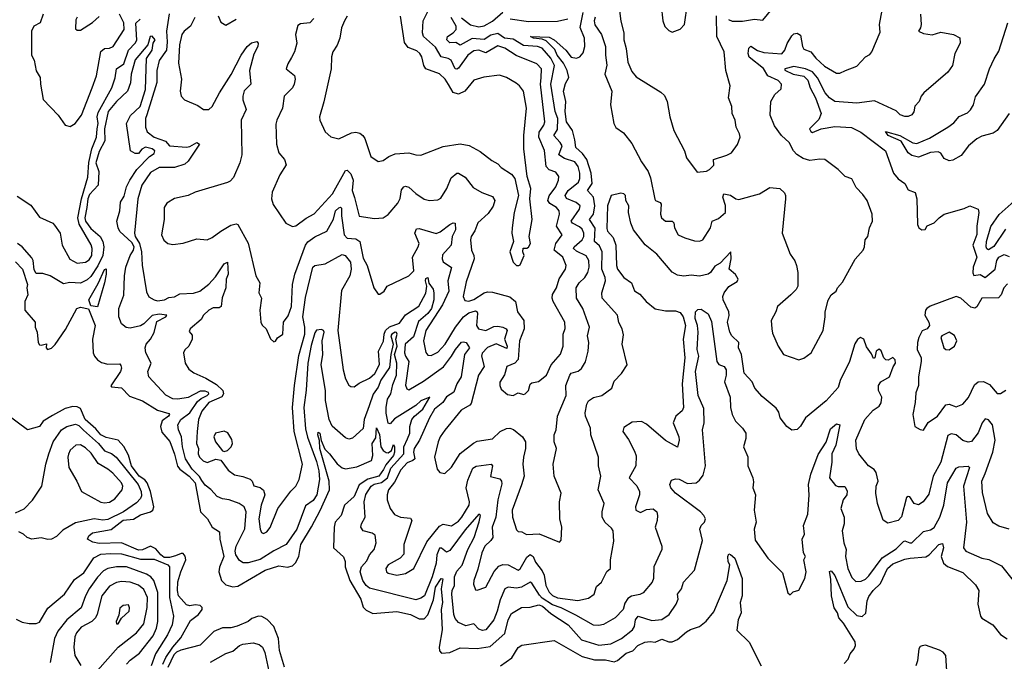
# Model space of a CAD drawing. Extents: x 1245432 to 1420865, y 606325 to 671314.
# Tile 211 of 256: x 1363390 to 1369147, y 624952 to 628702. Entities that reach past the tile are written whole.
import ezdxf

# ---------------------------------------------------------------- set-up
doc = ezdxf.new("R2010")
doc.units = 0

msp = doc.modelspace()

# ---------------------------------------------------------------- linework, layer by layer
at = {"layer": '0CON20XD'}
for points in [[(1367533.1, 628703.1), (1367555, 628693.5), (1367615, 628693.7), (1367685, 628706.1), (1367735, 628700), (1367854.4, 628845.6)], [(1367140, 628785), (1367149.2, 628695), (1367162.4, 628662.4), (1367185, 628638.8), (1367205, 628630), (1367252.1, 628647.9), (1367276, 628675), (1367294.2, 628795)], [(1363525.9, 628735), (1363509.7, 628685), (1363472.8, 628665), (1363459.2, 628635), (1363459.4, 628495), (1363473.3, 628465), (1363485, 628403.3), (1363510, 628365), (1363511.1, 628325), (1363526.8, 628236.8), (1363614.3, 628145), (1363655, 628086.7), (1363685, 628078.8), (1363714.3, 628095.7), (1363751.1, 628145), (1363814.1, 628305), (1363838.7, 628375), (1363863.3, 628516.7), (1363885, 628534), (1363915, 628536), (1363935.5, 628545), (1364000.2, 628645), (1363998.9, 628685), (1363973, 628735)], [(1363725, 628717.5), (1363718.6, 628701.4), (1363715, 628650), (1363725, 628640.8), (1363745, 628641.2), (1363815, 628685.8), (1363855, 628722)], [(1364132.8, 628147.2), (1364125.3, 628125), (1364124.6, 628075), (1364135, 628046.9), (1364175, 628015.4), (1364241.7, 627991.7), (1364265, 627964.4), (1364365, 627956.8), (1364385, 627960.8), (1364425, 627984.4), (1364440, 627975), (1364375.6, 627875), (1364355, 627858.9), (1364295, 627838.5), (1364205, 627838.9), (1364155, 627809.1), (1364103.8, 627736.1), (1364080.8, 627655), (1364060.4, 627455), (1364065.2, 627435), (1364089.3, 627395), (1364102.5, 627345), (1364105, 627267.5), (1364131.5, 627111.5), (1364145, 627082.9), (1364175, 627064.4), (1364195, 627059.6), (1364235.7, 627065), (1364262.4, 627077.6), (1364295, 627083.3), (1364325, 627100.9), (1364405, 627103.3), (1364443.1, 627115), (1364495, 627157.3), (1364535, 627200), (1364585, 627276.1), (1364605.4, 627285), (1364609.5, 627215), (1364596.8, 627185), (1364594.7, 627135.3), (1364573.6, 627076.4), (1364568.2, 627025), (1364555, 627018.7), (1364521.2, 627018.8), (1364495, 627005.4), (1364465, 626975.5), (1364449.8, 626950.2), (1364386.2, 626895), (1364380.7, 626880.7), (1364398.1, 626858.1), (1364398.1, 626835), (1364378.8, 626795), (1364355, 626772.2), (1364347.1, 626755), (1364356.2, 626695), (1364378.8, 626658.8), (1364407.4, 626637.4), (1364477.6, 626607.6), (1364540.8, 626570.8), (1364577.4, 626535), (1364580.3, 626515), (1364571.6, 626498.4), (1364495, 626464.3), (1364455, 626413.6), (1364434.7, 626365), (1364426.9, 626295), (1364424.2, 626225), (1364434.5, 626195), (1364433.8, 626165), (1364440.8, 626145), (1364463.2, 626123.2), (1364485, 626114.7), (1364537.2, 626132.7), (1364565, 626127.9), (1364609.4, 626069.4), (1364645, 626042), (1364695, 626032.7), (1364736.6, 626016.6), (1364748.1, 626005), (1364758.1, 625978.1), (1364795, 625967.8), (1364815, 625952.5), (1364823.1, 625925), (1364801.4, 625865), (1364788.4, 625785), (1364795, 625723.3), (1364803.9, 625703.9), (1364815, 625698.6), (1364835, 625708.6), (1364855, 625734.3), (1364898.5, 625845), (1364974, 625946), (1365005, 625975.8), (1365023.8, 626015), (1365042.8, 626105), (1364994.8, 626295), (1364985.2, 626435), (1364996.7, 626565), (1365021.2, 626738.8), (1365055.9, 626865), (1365056.5, 626905), (1365045.6, 626965), (1365061.2, 627078.8), (1365103.1, 627255), (1365115, 627266.5), (1365175, 627275.9), (1365275, 627330), (1365293.6, 627323.6), (1365323.5, 627285), (1365327.9, 627245), (1365320.3, 627205), (1365270.5, 627119.5), (1365248.8, 626885), (1365280.8, 626655), (1365295, 626604), (1365315, 626566), (1365325, 626558), (1365345, 626556), (1365375, 626577.5), (1365435, 626606.7), (1365465.3, 626635), (1365492.4, 626687.6), (1365486.6, 626765), (1365516.7, 626823.3), (1365520.5, 626865), (1365529, 626885), (1365552.2, 626907.8), (1365611.2, 626928.8), (1365645, 626976.4), (1365723, 627027), (1365765, 627104.2), (1365770.3, 627145), (1365761.5, 627175), (1365765, 627189.6), (1365775, 627195.4), (1365782.3, 627162.3), (1365806.4, 627126.4), (1365811.8, 627105), (1365811, 627065), (1365797, 627015), (1365775.4, 626984.6), (1365721.8, 626938.2), (1365691.5, 626848.5), (1365643.9, 626806.1), (1365639.3, 626755), (1365644.9, 626734.9), (1365664.8, 626704.8), (1365646, 626566), (1365654, 626544), (1365665, 626539.5), (1365751.3, 626588.7), (1365867.5, 626672.5), (1365914.8, 626735), (1365936.8, 626775), (1365973.3, 626816.7), (1365985, 626820), (1366000.3, 626815), (1366019.6, 626785), (1365991.2, 626745), (1365970.5, 626615), (1365945, 626573.3), (1365927.3, 626525), (1365885, 626498.4), (1365862.8, 626465), (1365814.4, 626425), (1365785.2, 626374.8), (1365726.3, 626245), (1365696, 626195), (1365692.6, 626175), (1365699.2, 626135), (1365689.2, 626125), (1365655, 626112.7), (1365618, 626072), (1365581.3, 625998.7), (1365546.7, 625955), (1365537.5, 625925), (1365538.2, 625895), (1365555, 625845.8), (1365580.7, 625810.7), (1365615.3, 625795.3), (1365675, 625788.1), (1365683.3, 625775), (1365635.5, 625635), (1365635, 625577.5), (1365613.8, 625555), (1365544.3, 625515), (1365530.6, 625495), (1365534.4, 625475), (1365545, 625467.1), (1365595, 625456.2), (1365646.2, 625465), (1365694, 625495), (1365769.7, 625650.3), (1365845, 625742.7), (1365865, 625754.4), (1365915, 625743.1), (1365955, 625771.6), (1365975, 625794.6), (1366017.7, 625865), (1366018.7, 625885), (1365999.7, 625965), (1366009, 626011), (1366039.9, 626080.1), (1366057.7, 626092.3), (1366146.7, 626105), (1366154.4, 626094.4), (1366142, 626032), (1366197.6, 626017.6), (1366207.1, 626005), (1366209.1, 625989.1), (1366185.2, 625895), (1366174, 625795), (1366152.5, 625735), (1366155.8, 625675), (1366145, 625657.3), (1366109.3, 625625), (1366091.2, 625585), (1366069.2, 625490.8), (1366044.5, 625425), (1366043.7, 625403.7), (1366055, 625370), (1366065, 625368), (1366115, 625386), (1366163.5, 625476.5), (1366191.9, 625508.1), (1366215, 625516.8), (1366245, 625516.3), (1366305, 625484.5), (1366315, 625491.5), (1366355, 625560.4), (1366375, 625576.1), (1366392.5, 625565), (1366405, 625532.2), (1366445, 625480.9), (1366455.5, 625455), (1366465.6, 625395), (1366485.6, 625355.6), (1366505, 625337), (1366535, 625323.6), (1366652.1, 625307.9), (1366715, 625320.6), (1366748.6, 625345), (1366761.2, 625388.8), (1366790.5, 625415), (1366822.8, 625477.2), (1366843.8, 625495), (1366843.3, 625545), (1366864.4, 625655), (1366859.4, 625715), (1366850.6, 625730.6), (1366812.6, 625762.6), (1366794.5, 625794.5), (1366794.4, 625825), (1366807.1, 625875), (1366771.5, 625955), (1366787.5, 626035), (1366774.2, 626095), (1366772.9, 626145), (1366728.2, 626275), (1366726.5, 626315), (1366698.5, 626385), (1366696.1, 626405), (1366705.3, 626454.7), (1366716.2, 626473.8), (1366745, 626493.1), (1366794, 626505), (1366852.1, 626547.9), (1366865, 626590), (1366908, 626635), (1366942, 626685), (1366911.4, 626805), (1366920.7, 626860.7), (1366912.2, 626895), (1366892.9, 626932.9), (1366884.4, 626975), (1366795.3, 627075.3), (1366793.8, 627105), (1366815.3, 627175), (1366813.3, 627195), (1366792.8, 627245), (1366795.5, 627345.5), (1366780.3, 627380.3), (1366750, 627405), (1366753.7, 627483.7), (1366720.8, 627535), (1366744.6, 627565.4), (1366751.9, 627615), (1366745.1, 627665.1), (1366709.1, 627705), (1366737.1, 627745), (1366731.3, 627805), (1366705.5, 627885.6), (1366680.6, 627920.6), (1366641.1, 627955), (1366635, 628000.8), (1366622, 628055), (1366586.6, 628105), (1366578.7, 628165), (1366583.1, 628225), (1366568.6, 628285), (1366581.1, 628328.9), (1366600, 628365), (1366590.3, 628405), (1366568.9, 628448.9), (1366531.3, 628495), (1366518, 628528), (1366468.4, 628578.4), (1366445, 628589.6), (1366394.2, 628595), (1366376.7, 628605), (1366485, 628601.2), (1366515.5, 628585), (1366582.9, 628525), (1366613.8, 628483.8), (1366645, 628478.2), (1366665, 628484.7), (1366685, 628508.1), (1366694.8, 628545), (1366692.8, 628595), (1366666.9, 628656.9), (1366685, 628745.3)], [(1364263.2, 628736.8), (1364247.9, 628635), (1364252.7, 628572.7), (1364248.4, 628525), (1364205, 628463.5), (1364190.7, 628405), (1364191, 628335), (1364132.8, 628147.2)], [(1364550.8, 628725), (1364565, 628687.5), (1364595, 628670), (1364655, 628706)], [(1365110.4, 628709.6), (1365085.8, 628684.2), (1365031.2, 628678.8), (1365015, 628669.2), (1365003.2, 628615), (1365010.3, 628565), (1364996.6, 628515), (1364979, 628481), (1364957.5, 628445), (1364948, 628415), (1364996.3, 628376.3), (1364999.4, 628355), (1364993.5, 628325), (1364984.5, 628305), (1364936.7, 628255), (1364925.6, 628185), (1364892.5, 628115), (1364887.7, 628092.3), (1364890.8, 627975), (1364905.7, 627925), (1364937.5, 627885), (1364947.1, 627855), (1364910.5, 627795), (1364865.9, 627694.1), (1364861.9, 627655), (1364872, 627622), (1364945, 627513.8), (1364985, 627494), (1365005, 627497.5), (1365065, 627542.9), (1365112, 627568), (1365217.7, 627685), (1365295, 627820), (1365305, 627822.5), (1365325, 627800.6), (1365338.8, 627765), (1365332.7, 627705), (1365346.9, 627663.1), (1365375, 627554.4), (1365465, 627540), (1365515, 627543.8), (1365545, 627562.9), (1365600.4, 627629.6), (1365613.7, 627656.4), (1365622.6, 627707.4), (1365635, 627726), (1365645, 627730), (1365665, 627724.2), (1365705, 627685.6), (1365755, 627653.5), (1365785, 627645.5), (1365835, 627648.9), (1365851.1, 627658.9), (1365887.7, 627715), (1365912.9, 627777.1), (1365945, 627805.5), (1365955.3, 627805.3), (1365995, 627782.5), (1366040.9, 627720.9), (1366092.1, 627692.1), (1366155, 627669.2), (1366168.1, 627645), (1366158.3, 627611.7), (1366129.6, 627570.4), (1366068, 627515), (1366051.7, 627468.3), (1366030, 627435), (1366026.1, 627415), (1366030.7, 627355), (1366044.7, 627324.7), (1366046.1, 627305), (1365999.8, 627170.2), (1365983.3, 627085), (1365991.4, 627061.4), (1366015, 627058), (1366045, 627066.4), (1366105, 627106.2), (1366125, 627112.1), (1366155, 627109.7), (1366255, 627082.1), (1366287.8, 627055), (1366300.4, 626995), (1366336.7, 626945), (1366339.6, 626895), (1366312.1, 626825), (1366303.5, 626716.5), (1366285, 626694.1), (1366238.1, 626675), (1366223.6, 626626.4), (1366197.2, 626582.8), (1366196.5, 626565), (1366205, 626542), (1366242, 626512), (1366275, 626505.6), (1366305, 626520.9), (1366335, 626511.5), (1366345, 626514.5), (1366364.6, 626535), (1366375, 626571.9), (1366385, 626579.5), (1366422.7, 626587.3), (1366468.9, 626625), (1366496.2, 626685), (1366552.6, 626747.4), (1366567.3, 626795), (1366567.9, 626865), (1366578, 626898), (1366576.9, 626935), (1366508.8, 627055), (1366503.3, 627075), (1366504.8, 627095.2), (1366528.6, 627135), (1366542.9, 627187.1), (1366581.5, 627245), (1366584.6, 627265), (1366565.3, 627315), (1366514.5, 627355), (1366523.8, 627395), (1366561.1, 627445), (1366527.8, 627495), (1366546.4, 627565), (1366544.7, 627584.7), (1366529.1, 627605), (1366489, 627629), (1366477.6, 627645), (1366485, 627673.1), (1366524.7, 627725), (1366540.4, 627765), (1366541.8, 627785), (1366525, 627810.5), (1366485, 627825.8), (1366467.5, 627845), (1366457.4, 627937.4), (1366425.5, 628015), (1366426.7, 628045), (1366454.2, 628085), (1366459.8, 628105), (1366434.2, 628325), (1366437.8, 628362.2), (1366440, 628415), (1366413.5, 628445), (1366293.3, 628493.3), (1366226.8, 628536.8), (1366185, 628550), (1366115, 628507.9), (1366075, 628524.7), (1366045, 628520.3), (1366010.5, 628495), (1365955, 628420), (1365945, 628413.5), (1365935, 628415.6), (1365912, 628465), (1365895.2, 628475.2), (1365853.6, 628485), (1365821.5, 628541.5), (1365750.4, 628605), (1365744.7, 628625), (1365748.9, 628695), (1365778.8, 628755)], [(1365305, 628724), (1365288.1, 628695), (1365271.9, 628655), (1365261.9, 628595), (1365245.5, 628554.5), (1365220, 628515), (1365213.3, 628485), (1365211.5, 628415), (1365168.2, 628221.8), (1365142.5, 628135), (1365144, 628115), (1365175, 628047.5), (1365208.3, 628018.3), (1365255, 628006.7), (1365328.9, 628041.1), (1365355, 628044.5), (1365379.1, 628039.1), (1365396, 628026), (1365407.2, 628007.2), (1365443.4, 627903.4), (1365485, 627874), (1365515, 627880), (1365547.2, 627902.8), (1365585, 627918.9), (1365664.2, 627924.2), (1365705, 627912.2), (1365735, 627910.8), (1365865, 627960.6), (1365965, 627976.7), (1366017.8, 627967.8), (1366082.6, 627932.6), (1366150.2, 627880.2), (1366185, 627860.8), (1366205, 627838.6), (1366265, 627800), (1366284.5, 627774.5), (1366305.6, 627675), (1366281.4, 627575), (1366268.5, 627485), (1366266.7, 627455), (1366277.5, 627405), (1366254.5, 627345.5), (1366274, 627285), (1366295, 627266.2), (1366307.5, 627265), (1366315, 627270), (1366340, 627325), (1366330.6, 627345), (1366332.5, 627367.5), (1366355, 627366), (1366365, 627372), (1366375.5, 627395), (1366368.6, 627435), (1366385.3, 627535), (1366371.9, 627655), (1366377.8, 627715), (1366356.4, 627786.4), (1366338.1, 627948.1), (1366336.8, 628025), (1366352.1, 628185), (1366334.4, 628285), (1366312.9, 628315), (1366292.1, 628332.1), (1366235, 628364.5), (1366195, 628377.5), (1366103.6, 628366.4), (1366045, 628348.9), (1365991.5, 628285), (1365955, 628267.8), (1365925, 628276.9), (1365896.3, 628323.7), (1365876.6, 628355), (1365845, 628386.1), (1365764.8, 628414.8), (1365751.9, 628435), (1365740.4, 628485), (1365729.6, 628505), (1365711.1, 628521.1), (1365660.6, 628540.6), (1365640.1, 628570.1), (1365615.9, 628724.1)], [(1365973.5, 628713.5), (1366025, 628673.1), (1366075, 628660.8), (1366105, 628666.7), (1366155, 628693.2), (1366214, 628746)], [(1366755, 628717.1), (1366747.6, 628695), (1366752.1, 628672.1), (1366791.2, 628615), (1366814.8, 628545), (1366814.5, 628495), (1366823, 628437), (1366810, 628385), (1366852.5, 628285), (1366843.8, 628205), (1366862.9, 628095), (1366875, 628072.9), (1366920.5, 628040.5), (1366969.1, 627979.1), (1367025, 627871.1), (1367064.5, 627815), (1367077.5, 627777.5), (1367102.9, 627652.9), (1367107.5, 627645), (1367134.3, 627634.3), (1367140, 627625), (1367135.7, 627565), (1367142.9, 627545), (1367165, 627524.4), (1367205, 627524.3), (1367214.3, 627515), (1367218.1, 627485), (1367239.2, 627445), (1367277.8, 627427.8), (1367335, 627409.4), (1367365, 627407.1), (1367383.5, 627416.5), (1367429.5, 627485), (1367438.2, 627525), (1367475, 627539.8), (1367515.5, 627575), (1367515.8, 627615.8), (1367500.3, 627665), (1367506.3, 627683.7), (1367546.5, 627676.5), (1367576.7, 627655), (1367595, 627650.8), (1367715.4, 627684.6), (1367775, 627722), (1367835, 627715.8), (1367860.5, 627690.5), (1367867.8, 627675), (1367867.5, 627655), (1367847.5, 627455), (1367895, 627332.5), (1367922.7, 627292.7), (1367932.5, 627265), (1367940, 627225), (1367938.8, 627145), (1367928.8, 627125), (1367899.2, 627095), (1367820, 627025), (1367810.8, 626995), (1367783.1, 626945), (1367786.4, 626895), (1367790.8, 626870.8), (1367824.5, 626794.5), (1367855.6, 626745.6), (1367945, 626714.2), (1367975, 626724.3), (1368018, 626755), (1368086.9, 626885), (1368099.5, 626965), (1368098.5, 626995), (1368116.9, 627063.1), (1368133.8, 627095), (1368163.8, 627116.2), (1368171.2, 627135), (1368201.4, 627168.6), (1368275, 627302.5), (1368321.2, 627355), (1368330, 627375), (1368333.8, 627415), (1368348, 627435), (1368358.6, 627485), (1368376, 627525), (1368374, 627565), (1368344.3, 627645), (1368320.3, 627680.3), (1368280.9, 627720.9), (1368255, 627772.5), (1368215.9, 627785.9), (1368175, 627826.7), (1368097.5, 627885), (1368067.8, 627887.8), (1368008.6, 627878.6), (1367970.4, 627890.4), (1367933.5, 627913.5), (1367914, 627935), (1367888.5, 627985), (1367842.9, 628025), (1367802.4, 628082.4), (1367777.8, 628145), (1367780.8, 628225), (1367804, 628265), (1367842.3, 628297.7), (1367842.9, 628325), (1367825, 628346.7), (1367764.8, 628374.8), (1367737.7, 628417.7), (1367655, 628482.9), (1367648.9, 628505), (1367653.4, 628536.6), (1367665, 628547.5), (1367702.8, 628522.7), (1367740.6, 628510.6), (1367845, 628503.4), (1367864.2, 628525), (1367877.3, 628562.7), (1367905, 628608.6), (1367915, 628620.8), (1367935, 628624.3), (1367955, 628611.2), (1367967.1, 628545), (1367975, 628530), (1368016.2, 628515), (1368045, 628476.8), (1368095, 628430.4), (1368165, 628389.2), (1368185, 628390.6), (1368217.5, 628405), (1368285, 628430.8), (1368334.6, 628485.4), (1368360.3, 628499.7), (1368372, 628515), (1368420, 628630), (1368417.5, 628675), (1368432.1, 628757.9)], [(1366897.5, 628755), (1366903.6, 628693.6), (1366921.8, 628625), (1366921.2, 628585), (1366936.2, 628535), (1366944.5, 628455), (1366969.5, 628399.5), (1366995, 628368.6), (1367138.8, 628278.8), (1367158.8, 628258.8), (1367176.2, 628225), (1367190, 628135), (1367214.3, 628055), (1367276.2, 627936.2), (1367289.2, 627895), (1367350.7, 627810.7), (1367405, 627817.5), (1367423.2, 627826.8), (1367448.8, 627851.2), (1367445.8, 627885), (1367525, 627910.7), (1367550.8, 627925), (1367587, 627973), (1367602.2, 628015), (1367598.9, 628035), (1367578.1, 628075), (1367572.9, 628115), (1367555.8, 628155), (1367552.5, 628195), (1367534.3, 628245), (1367544.3, 628315), (1367518.5, 628405), (1367509.4, 628515), (1367465.3, 628605), (1367464.7, 628725)], [(1368656.7, 628735), (1368660.7, 628675), (1368655.7, 628654.3), (1368644.3, 628635), (1368675, 628621.6), (1368725, 628613.9), (1368775, 628629.1), (1368848.8, 628615), (1368887.1, 628597.1), (1368889.2, 628565), (1368856.5, 628505), (1368844.4, 628435), (1368817.1, 628395), (1368676, 628275), (1368660, 628255), (1368648, 628225), (1368623.2, 628196.8), (1368617, 628163), (1368605, 628146.7), (1368585, 628136), (1368565, 628135.8), (1368537.3, 628147.3), (1368515, 628169.2), (1368387.4, 628227.4), (1368285, 628214.3), (1368155, 628223.8), (1368125, 628245.2), (1368099, 628275), (1368055, 628363.1), (1368025, 628397.9), (1367985, 628414.6), (1367915, 628428.9), (1367862.5, 628415), (1367863.2, 628406.8), (1367912.5, 628385), (1367975, 628373), (1367998.4, 628348.4), (1368010.6, 628305), (1368041.8, 628245), (1368075.2, 628155), (1368061.3, 628118.7), (1368007.5, 628065), (1368015, 628048), (1368025, 628044), (1368075.8, 628065), (1368155, 628079.1), (1368252.9, 628072.9), (1368306.9, 628045), (1368451.4, 627935), (1368498.1, 627805), (1368525, 627772.2), (1368564, 627745), (1368585, 627708), (1368625, 627692.5), (1368635.5, 627655), (1368638.8, 627505), (1368646.7, 627485), (1368665, 627473.3), (1368683.6, 627476.4), (1368695, 627496.7), (1368735.8, 627514.2), (1368765.7, 627545), (1368795, 627566.2), (1368911.7, 627598.3), (1368945, 627614), (1368993.3, 627595), (1368997.5, 627575), (1368985.4, 627495), (1368986.6, 627446.6), (1368961.6, 627385), (1368985.2, 627315), (1368965.2, 627255), (1368962.6, 627222.6), (1368967.8, 627207.8), (1369005, 627212.5), (1369035, 627195.3), (1369093.8, 627245), (1369103.7, 627295), (1369115, 627314), (1369145, 627330.6), (1369175, 627318.7)], [(1363375, 627670), (1363455, 627619.2), (1363505, 627548.5), (1363582.6, 627512.6), (1363592.3, 627502.3), (1363625.6, 627455), (1363638.9, 627385), (1363682.3, 627302.3), (1363725, 627278.9), (1363775, 627284.2), (1363795, 627297.9), (1363810.8, 627325), (1363813.3, 627365), (1363806.7, 627386.7), (1363737.7, 627507.7), (1363729.1, 627545), (1363751.2, 627655), (1363788.2, 627781.8), (1363793.2, 627866.8), (1363811.7, 627948.3), (1363837.8, 628015), (1363842.4, 628065), (1363847.8, 628095), (1363843.1, 628135), (1363849.1, 628160.9), (1363928.8, 628305), (1363947.2, 628362.8), (1363954.7, 628415), (1363999.2, 628445), (1364024.9, 628525.1), (1364065.2, 628565), (1364075, 628583.1), (1364068.3, 628681.7), (1364093.8, 628706.2)], [(1364412.9, 628715), (1364388.4, 628665), (1364351.8, 628635), (1364338.2, 628615), (1364323.7, 628555), (1364317.5, 628447.5), (1364335.6, 628355), (1364328.1, 628285), (1364334.2, 628255), (1364353.6, 628233.6), (1364430.9, 628200.9), (1364465, 628178), (1364495, 628177.1), (1364515, 628195.7), (1364557.4, 628275), (1364627, 628383), (1364683.9, 628495), (1364718.9, 628545), (1364745, 628567.1), (1364776, 628576), (1364783.8, 628565), (1364782, 628545), (1364758.3, 628501.7), (1364734.1, 628405), (1364741.5, 628325), (1364703, 628287), (1364694, 628255), (1364693.9, 628235), (1364713.4, 628176.6), (1364685.4, 628115), (1364687.8, 627912.2), (1364676.7, 627865), (1364639.1, 627780.9), (1364621.1, 627758.9), (1364605, 627750), (1364415, 627694.3), (1364375, 627675.6), (1364295, 627656.5), (1364250.5, 627629.5), (1364234.4, 627605), (1364233.6, 627535), (1364218.5, 627445), (1364232.8, 627412.8), (1364255, 627394.2), (1364285, 627388), (1364345, 627395.8), (1364425, 627421.2), (1364485, 627416), (1364515, 627429.2), (1364565, 627465.5), (1364625, 627500.6), (1364655, 627508.6), (1364665, 627505.8), (1364725.9, 627395.9), (1364769.4, 627205), (1364794.4, 627165), (1364787.5, 627105), (1364804.1, 627074.1), (1364794.3, 627004.3), (1364800, 626935), (1364807.7, 626917.7), (1364831.2, 626895), (1364856.4, 626836.4), (1364875, 626820), (1364885, 626822.5), (1364897.3, 626842.7), (1364928.8, 626865), (1364932.5, 626935), (1364958.9, 626971.1), (1364979.3, 627025), (1364984.2, 627155), (1364997.8, 627215), (1365060.2, 627385), (1365075, 627403.3), (1365115, 627432.6), (1365185, 627465.5), (1365223.8, 627536.2), (1365236.5, 627585), (1365255, 627602.5), (1365265, 627607.1), (1365271.5, 627601.5), (1365270.5, 627555), (1365287.1, 627445), (1365305.2, 627425.2), (1365355, 627422.4), (1365378.1, 627405), (1365398.6, 627308.6), (1365421.5, 627265), (1365460, 627135), (1365485, 627097.5), (1365495, 627097.5), (1365520, 627115), (1365537.5, 627145), (1365665, 627205.6), (1365694.4, 627235), (1365686.4, 627315), (1365720.3, 627375), (1365724.6, 627395), (1365700.6, 627455), (1365709.5, 627480.5), (1365725, 627481.4), (1365825, 627452.5), (1365847.8, 627462.2), (1365905, 627506.2), (1365925, 627515.6), (1365935, 627513.8), (1365937.6, 627475), (1365918.6, 627435), (1365911.6, 627385), (1365862.3, 627327.7)], [(1365862.3, 627327.7), (1365858.9, 627305), (1365866.5, 627286.5), (1365913.8, 627253.8), (1365892.2, 627175), (1365897.8, 627115), (1365862.2, 627035), (1365763.7, 626885), (1365751.3, 626825), (1365765, 626756.2), (1365775, 626742.2), (1365795, 626738.8), (1365835, 626758.5), (1365876.7, 626805), (1365937.6, 626905), (1365985, 626965.2), (1366015, 626989.6), (1366055, 627001.1), (1366064.4, 626995), (1366065.9, 626985), (1366060.8, 626915), (1366073.1, 626895), (1366115, 626885.3), (1366161.8, 626908.2), (1366185, 626911.6), (1366215, 626904.6), (1366234.7, 626894.7), (1366240.4, 626885), (1366223.5, 626835), (1366240.2, 626795), (1366238.8, 626781.2), (1366175, 626807.8), (1366125, 626787.2), (1366094, 626754), (1366090.3, 626735), (1366105.7, 626674.3), (1366071.4, 626625), (1366030.3, 626459.7), (1366021.3, 626448.7), (1365970.5, 626419.5), (1365875, 626302.5), (1365848.9, 626265), (1365836.5, 626235), (1365814.3, 626145), (1365831.2, 626075), (1365846.4, 626056.4), (1365875, 626050), (1365915, 626086.7), (1365964.1, 626165.9), (1366042.1, 626227.9), (1366065, 626238.2), (1366155, 626253.3), (1366198.1, 626295), (1366235, 626312), (1366255, 626313.9), (1366276.3, 626306.3), (1366330, 626265), (1366346.2, 626235), (1366347.3, 626195), (1366334.5, 626145), (1366331.9, 626105), (1366339.4, 626035), (1366324.4, 625984.4), (1366270, 625835), (1366271.2, 625795), (1366295, 625720), (1366305, 625710.6), (1366325, 625708.1), (1366353.2, 625693.2), (1366427.1, 625697.1), (1366545, 625647.5), (1366555, 625660), (1366560, 625735), (1366548.1, 625785), (1366545.6, 625885), (1366555.6, 625935), (1366515.3, 626035), (1366508.6, 626105), (1366528.1, 626195), (1366514.4, 626235), (1366514.3, 626275), (1366527.1, 626305), (1366534.3, 626385), (1366585.2, 626504.8), (1366583, 626565), (1366605.3, 626624.8), (1366615, 626636.8), (1366655, 626647.9), (1366675, 626663.1), (1366697.6, 626702.4), (1366713.5, 626765), (1366718.2, 626815), (1366708.7, 626855), (1366721.8, 626905), (1366681.3, 627015), (1366645.5, 627075), (1366643.4, 627135), (1366660.3, 627165), (1366693.3, 627195), (1366711.2, 627225), (1366718.3, 627255), (1366717.8, 627295), (1366702.3, 627322.3), (1366645, 627348.5), (1366628.6, 627365), (1366630.8, 627375), (1366678.3, 627415), (1366687.5, 627435), (1366688, 627455), (1366677.8, 627477.8), (1366662.5, 627492.5), (1366622.2, 627512.2), (1366614.8, 627525), (1366663.5, 627595), (1366666.2, 627615), (1366643.7, 627633.7), (1366587.3, 627657.3), (1366578, 627675), (1366595.7, 627705), (1366657.5, 627752.5), (1366665.6, 627775), (1366665.2, 627805.2), (1366655.1, 627845.1), (1366635, 627872.1), (1366575, 627891.8), (1366542.8, 627912.8), (1366560.8, 627965), (1366550.4, 627985), (1366512.9, 628025), (1366535, 628060.5), (1366536.9, 628125), (1366519.7, 628165), (1366494.8, 628325), (1366516.2, 628435), (1366495, 628477.4), (1366445, 628535.5), (1366416.4, 628546.4), (1366335, 628551.9), (1366275, 628588.2), (1366225, 628595.5), (1366185, 628621.4), (1366145, 628612.1), (1366105, 628585.9), (1366035, 628592.6), (1365965, 628553.2), (1365940.1, 628570.1), (1365905, 628568), (1365886.7, 628585), (1365891.6, 628605), (1365925, 628625.2), (1365940.7, 628645), (1365940.9, 628665), (1365912.9, 628715)], [(1366257.1, 628707.1), (1366365, 628691.3), (1366535, 628694.7), (1366595, 628707.8)], [(1369174.2, 628155), (1369103.9, 628055), (1369081, 628039), (1369015, 628021.6), (1368985, 628006.3), (1368936.7, 627965), (1368895, 627909.4), (1368845, 627880.5), (1368825, 627876.5), (1368795, 627890.8), (1368775, 627922.2), (1368759.8, 627929.8), (1368714.5, 627925.5), (1368645, 627898.7), (1368605, 627909.1), (1368584.6, 627924.6), (1368542.6, 627992.6), (1368467.5, 628025), (1368451.7, 628048.3), (1368535, 628025.6), (1368612, 627982), (1368635, 627978.9), (1368709.3, 628010.7), (1368816.5, 628073.5), (1368850.8, 628099.2), (1368883.3, 628136.7), (1368931.7, 628158.3), (1368949.6, 628175), (1368966, 628205), (1368978.3, 628251.7), (1369030, 628325), (1369060.4, 628415), (1369086.7, 628473.3), (1369115, 628518), (1369168, 628685)], [(1367165, 627001.2), (1367225, 627001.1), (1367251.5, 626991.5), (1367268.8, 626965), (1367281.7, 626915), (1367269.8, 626835), (1367278.3, 626725), (1367263.4, 626573.4), (1367270, 626435), (1367263.1, 626416.9), (1367225.4, 626384.6), (1367210, 626345), (1367242.9, 626265), (1367245.8, 626244.2), (1367235, 626203.3), (1367165, 626242.9), (1367055, 626337.6), (1367025, 626353.1), (1366970.8, 626349.2), (1366922, 626318), (1366916.4, 626295), (1366949, 626249), (1366985, 626180.8), (1366993.3, 626153.3), (1366992.5, 626095), (1366952.7, 626025), (1366997.7, 625977.7), (1367014.1, 625944.1), (1367014, 625925), (1366990.8, 625855), (1366992.5, 625835), (1367018.6, 625821.4), (1367055, 625840), (1367093.2, 625843.2), (1367114.2, 625825), (1367119.4, 625805), (1367116.9, 625775), (1367105.7, 625735), (1367144.3, 625625), (1367144.4, 625605), (1367096.9, 625505), (1367094.5, 625435), (1367088.1, 625415), (1367035, 625351.5), (1367015, 625342.1), (1366966.5, 625333.5), (1366945, 625318.9), (1366928.5, 625291.5), (1366917.8, 625255), (1366871.1, 625205), (1366803.3, 625166.7), (1366775, 625160.5), (1366745, 625163.1), (1366642.2, 625222.2), (1366555, 625265.2), (1366505, 625282.7), (1366445, 625321.7), (1366428.4, 625338.4), (1366385, 625408.9), (1366375, 625413.5), (1366324.4, 625385), (1366295, 625378.5), (1366245, 625384.6), (1366225.3, 625374.7), (1366198.2, 625311.8), (1366181.7, 625245), (1366161.9, 625195), (1366115, 625136.1), (1366095, 625131.8), (1366075, 625139.6), (1366045, 625171.5), (1365998.9, 625158.9), (1365955, 625177.9), (1365935, 625201.1), (1365927.4, 625225), (1365916.7, 625345), (1365918.6, 625365), (1365932.2, 625395), (1365931.7, 625445), (1365945, 625477.8), (1365976, 625514), (1366010.3, 625605), (1366046.4, 625675), (1366076.5, 625766.5), (1366084, 625805), (1366075, 625811.4), (1365995, 625720.4), (1365905, 625600.3), (1365885, 625590.3), (1365855, 625613.8), (1365845, 625612.9), (1365828.3, 625575), (1365825.4, 625524.6), (1365801.4, 625445), (1365755.8, 625335), (1365735, 625320), (1365705, 625312), (1365435, 625378.9), (1365415.2, 625395.2), (1365396.7, 625425), (1365380.3, 625475), (1365387.7, 625505), (1365420.1, 625539.9), (1365435.2, 625575), (1365462.5, 625605), (1365473.3, 625645), (1365468.5, 625688.5), (1365450.3, 625700.2), (1365397.5, 625715), (1365384.5, 625735), (1365388.2, 625755), (1365408.7, 625795), (1365402.8, 625885), (1365412.5, 625927.5), (1365445, 625975.9), (1365463.1, 625986.9), (1365505, 625997.6), (1365539.9, 626025), (1365559.4, 626080.6), (1365636.5, 626165), (1365636.5, 626205), (1365658, 626252), (1365671.1, 626285), (1365671.7, 626325), (1365681.9, 626365), (1365697.3, 626385), (1365746.9, 626425), (1365788, 626495), (1365735.4, 626475), (1365705, 626446.3), (1365580.8, 626369.2), (1365555, 626340.8), (1365545, 626344.2), (1365532.2, 626402.2), (1365531.4, 626435), (1365539.7, 626485), (1365559.2, 626515), (1365570.7, 626569.3), (1365591.8, 626625), (1365594.8, 626695), (1365581.3, 626745), (1365596.1, 626795), (1365589, 626835), (1365597.5, 626865), (1365593, 626873), (1365585, 626875.2), (1365565.6, 626865), (1365560.4, 626855), (1365574.1, 626805), (1365559.3, 626745), (1365551.1, 626668.9), (1365500.9, 626595), (1365484.9, 626555), (1365455.9, 626514.1), (1365433, 626445), (1365404.1, 626365), (1365397.2, 626312.8), (1365335, 626256.5), (1365315, 626250.5), (1365295, 626257.3), (1365216.8, 626326.8), (1365199.7, 626365), (1365176.8, 626476.8), (1365178.4, 626535), (1365152.4, 626685), (1365161.6, 626745), (1365158.2, 626825), (1365170.1, 626875), (1365166.4, 626886.4), (1365155, 626891), (1365125, 626887), (1365115, 626872.1), (1365093, 626797), (1365074.9, 626695), (1365065, 626536.2), (1365050.2, 626435), (1365061.6, 626311.6), (1365072.5, 626262.5), (1365125, 626119.6), (1365138.8, 626065), (1365143.2, 626015), (1365127.7, 625925), (1365105, 625892.4), (1365060.2, 625859.8), (1365009.3, 625725), (1364946.9, 625635), (1364875, 625598.3), (1364795, 625547.6), (1364725, 625527.8), (1364696.8, 625526.8), (1364675, 625541.9), (1364652.4, 625575), (1364648.8, 625595), (1364655.3, 625625), (1364705.6, 625725.6), (1364714.7, 625824.7), (1364701.9, 625855), (1364673.8, 625875), (1364615, 625896.7), (1364575, 625901.4), (1364545, 625915.4), (1364506.8, 625956.8), (1364475, 625981.2), (1364455, 626008.4), (1364441.7, 626031.7), (1364398.9, 626075), (1364360, 626135), (1364340.9, 626205), (1364336.1, 626265), (1364318.3, 626305), (1364313.7, 626335), (1364332.1, 626365), (1364385.1, 626404.9), (1364430.1, 626469.9), (1364451.5, 626488.5), (1364485.2, 626505), (1364495.9, 626515), (1364493.2, 626523.2), (1364475, 626531.7), (1364445, 626531.7), (1364375, 626493.4), (1364313.7, 626483.7), (1364285, 626487.1), (1364245, 626506.9), (1364143.9, 626615), (1364138.6, 626645), (1364157.8, 626695), (1364127.3, 626755), (1364124.1, 626785), (1364128.5, 626805), (1364154.8, 626835.2), (1364175.8, 626874.2), (1364192.2, 626937.8), (1364243.6, 626965), (1364250, 626975), (1364205, 626981.2), (1364165, 626973.4), (1364115.4, 626924.6), (1364096.4, 626913.6), (1364035, 626900), (1364012.2, 626902.3), (1363985.4, 626925), (1363968.8, 626965), (1363969.6, 627015), (1363997.6, 627092.4), (1364002, 627205), (1364010.3, 627255), (1364035, 627323.8), (1364055.7, 627355), (1364058.3, 627375), (1364045, 627399.4), (1363975.2, 627465), (1363964.8, 627485), (1363957.7, 627525), (1363975.1, 627585), (1363978.1, 627635), (1363999.6, 627670.4), (1364014, 627725), (1364033, 627765), (1364073.9, 627826.1), (1364147.9, 627902.1), (1364175, 627920.5), (1364179, 627935), (1364165, 627946.7), (1364125, 627958.3), (1364103.4, 627946.5), (1364085, 627919.6), (1364065, 627920.7), (1364037.8, 627935), (1364013.9, 628095), (1364037.5, 628142.5), (1364094.2, 628195), (1364124.8, 628295), (1364131.1, 628475), (1364164.6, 628525), (1364170.8, 628565), (1364181.9, 628585), (1364165, 628606.5), (1364152.1, 628605), (1364138.2, 628555), (1364065, 628466.9), (1364041, 628385), (1364036.9, 628333.1), (1364020.7, 628285), (1363954.7, 628225), (1363907.7, 628165), (1363884.7, 628065), (1363887.8, 627995), (1363855, 627931.6), (1363834.7, 627865), (1363853, 627815), (1363848.9, 627735), (1363798.4, 627681.6), (1363788.8, 627655), (1363782.9, 627605), (1363769.7, 627545), (1363774.1, 627525), (1363805, 627481.4), (1363859.3, 627435), (1363876, 627405), (1363881.8, 627375), (1363875.5, 627325), (1363846.4, 627263.6), (1363805, 627200.9), (1363785, 627181), (1363745, 627163), (1363683.7, 627166.4), (1363645, 627158.5), (1363567.5, 627205), (1363525, 627218), (1363485, 627218.8), (1363475, 627240), (1363468.2, 627295), (1363459.7, 627309.8), (1363403.9, 627373.9), (1363377.5, 627395)], [(1369175, 625724), (1369115, 625742.5), (1369082.1, 625762.1), (1369047.8, 625815), (1369018.5, 625938.5), (1369015.3, 626005), (1369035, 626048.9), (1369079.8, 626175), (1369093.2, 626245), (1369076.9, 626335), (1369055, 626363.5), (1369035, 626369.4), (1369016.2, 626345), (1368993.2, 626286.8), (1368955, 626237.1), (1368935, 626232.3), (1368905, 626241.8), (1368865, 626276), (1368835, 626280.8), (1368817.3, 626272.7), (1368776.1, 626115), (1368730, 626035), (1368705, 625929.2), (1368671.4, 625885), (1368645, 625866.7), (1368619.4, 625875), (1368595, 625912.7), (1368585, 625915.8), (1368575, 625908.5), (1368545, 625796.7), (1368525.5, 625774.5), (1368465, 625760), (1368437.7, 625777.7), (1368405.6, 625875), (1368395.7, 625935), (1368396.4, 625976.4), (1368409.4, 626005), (1368397.9, 626055), (1368385, 626072.5), (1368353.3, 626095), (1368296.9, 626165), (1368283.1, 626193.1), (1368278.5, 626245), (1368330.9, 626365), (1368380.4, 626419.6), (1368415, 626443.5), (1368426.6, 626463.5), (1368430.4, 626495), (1368410.5, 626535), (1368411, 626565), (1368425, 626585.4), (1368475.3, 626614.7), (1368496.1, 626673.9), (1368511.1, 626695), (1368507.8, 626715), (1368495, 626728.5), (1368467.2, 626712.8), (1368453.8, 626713.8), (1368441.9, 626725), (1368425.8, 626765.8), (1368415, 626776.8), (1368397.7, 626765), (1368389.2, 626725), (1368381.2, 626721.2), (1368369.3, 626749.3), (1368340.2, 626790.2), (1368325.7, 626835.7), (1368305, 626844), (1368287.9, 626832.1), (1368272.2, 626807.8), (1368241.8, 626705), (1368187.6, 626592.4), (1368175, 626552.5), (1368105.9, 626474.1), (1367985, 626374.3), (1367955, 626326), (1367935, 626306.2), (1367905, 626303.8), (1367874.3, 626324.3), (1367836, 626375), (1367827.3, 626407.3), (1367812.3, 626432.3), (1367730.3, 626500.3), (1367688.6, 626548.6), (1367671.4, 626585), (1367625, 626636.2), (1367610.8, 626745), (1367592.1, 626785), (1367595.2, 626815.2), (1367552.9, 626855), (1367541.1, 626875), (1367527.8, 626935), (1367537.6, 626972.4), (1367536, 626995), (1367502.7, 627065), (1367501.2, 627085), (1367508.2, 627105), (1367535, 627142.5), (1367585, 627172.3), (1367589.7, 627185), (1367575, 627212.7), (1367538.1, 627245), (1367548.6, 627305), (1367546.7, 627345), (1367485, 627279.1), (1367455, 627262.1), (1367429.1, 627225), (1367415, 627214.7), (1367365, 627202.3), (1367315, 627208.9), (1367272.4, 627202.4), (1367235, 627210), (1367205, 627227.5), (1367115, 627331.9), (1367045.8, 627385.8), (1366978, 627475), (1366962.4, 627512.4), (1366950, 627575), (1366951.8, 627615), (1366934.4, 627645), (1366931.1, 627675), (1366921.4, 627685), (1366905, 627688.9), (1366848.2, 627675), (1366827.1, 627615), (1366821.9, 627481.9), (1366826.1, 627466.1), (1366859, 627429), (1366874.7, 627385), (1366879.2, 627265), (1366885.5, 627245), (1366922.4, 627195), (1366966.2, 627165), (1366985, 627118), (1367015, 627098.6), (1367053.3, 627055), (1367105, 627011.8), (1367165, 627001.2)], [(1369152.8, 627477.2), (1369085, 627376.3), (1369055, 627358), (1369045, 627363.5), (1369040.9, 627375), (1369043.4, 627405), (1369067.1, 627492.9), (1369115.6, 627564.4), (1369221.8, 627658.2)], [(1363365, 627286.9), (1363405.8, 627245), (1363435.9, 627155), (1363432.3, 627135), (1363437.8, 627095), (1363420.3, 627055), (1363419.5, 627005), (1363480.9, 626935), (1363479.5, 626905), (1363491.1, 626875), (1363497.3, 626815), (1363505, 626801.9), (1363515, 626799.5), (1363546.9, 626806.9), (1363544.4, 626785), (1363552.5, 626775), (1363575, 626783.3), (1363596.2, 626803.8), (1363657.8, 626892.2), (1363724.3, 627015), (1363745, 627021.1), (1363792.6, 627012.6), (1363830.6, 626915), (1363814.4, 626835), (1363819.4, 626755), (1363827.1, 626735), (1363843.8, 626713.8), (1363867.8, 626697.8), (1363905, 626688.9), (1363975, 626691.2), (1363981.4, 626681.4), (1363984.4, 626665), (1363978.9, 626645), (1363922, 626562), (1363926.4, 626556.4), (1363985, 626549.5), (1364030.9, 626500.9), (1364107.8, 626475), (1364195, 626419.2), (1364261.1, 626401.1), (1364265.6, 626395), (1364260, 626385), (1364223.1, 626356.9), (1364212.4, 626325), (1364221.2, 626291.2), (1364266.6, 626236.6), (1364295, 626161.8), (1364312.4, 626092.4), (1364325.7, 626075), (1364380, 626035), (1364415.2, 625995), (1364446.2, 625825), (1364487.6, 625785), (1364515.7, 625735.7), (1364558.7, 625708.7), (1364559.1, 625665), (1364582.9, 625565), (1364557, 625503), (1364554.2, 625475), (1364569.2, 625425), (1364595, 625398.8), (1364635, 625387), (1364665, 625391.6), (1364825, 625484.5), (1364905, 625510.9), (1364955, 625502.3), (1364985, 625509.2), (1365002.5, 625527.5), (1365021.6, 625565), (1365033.9, 625635), (1365095, 625738.4), (1365147.2, 625832.8), (1365201.1, 625955), (1365199.3, 626005), (1365145, 626196), (1365142.9, 626242.9), (1365131.9, 626275), (1365135, 626290.8), (1365145.3, 626285), (1365151.7, 626241.7), (1365172.8, 626192.8), (1365202, 626165), (1365245, 626106.2), (1365275, 626082.7), (1365295, 626077.8), (1365360.6, 626089.4), (1365446, 626125), (1365454.8, 626155), (1365451.3, 626225), (1365471.2, 626258.8), (1365475, 626316.7), (1365493.1, 626276.9), (1365500.5, 626205), (1365514, 626184), (1365531.8, 626171.8), (1365545, 626170.6), (1365563.2, 626185), (1365575, 626220), (1365581.4, 626205), (1365581.8, 626175), (1365574.7, 626155), (1365530.2, 626099.8), (1365517.7, 626072.3), (1365489.4, 626035), (1365425, 626017.3), (1365375, 625983.5), (1365346, 625915), (1365288.8, 625865), (1365268.9, 625805), (1365234.9, 625765.1), (1365227.7, 625735), (1365224.7, 625615), (1365283.5, 625563.5), (1365292.2, 625535), (1365292, 625505), (1365320.2, 625425), (1365383.3, 625315), (1365398.5, 625268.5), (1365415, 625250.8), (1365455, 625231.4), (1365595, 625242.8), (1365674.4, 625225), (1365725, 625200), (1365755, 625200.3), (1365776.9, 625223.1), (1365808.9, 625311.1), (1365821.4, 625385), (1365854.5, 625435.5), (1365864, 625434), (1365854.8, 625375.2), (1365861.1, 625295), (1365854.9, 625255), (1365859, 625135), (1365843, 625035), (1365845, 625013.8), (1365855, 624998.5), (1365905, 625003.4), (1365965, 625030.7), (1366065, 625026.7), (1366141.2, 625038.8), (1366226, 625115), (1366245.7, 625195), (1366265, 625231.5), (1366324.2, 625265.8), (1366375, 625268.9), (1366425, 625281.7), (1366446.8, 625275), (1366495, 625231), (1366597.3, 625165), (1366675, 625076.9), (1366775, 625046.9), (1366845, 625054.2)], [(1363845, 627023.3), (1363805, 627029.4), (1363793.8, 627065), (1363848.8, 627161.2), (1363885, 627242), (1363895, 627246.7), (1363895.3, 627215), (1363885.3, 627165), (1363845, 627023.3)], [(1369165, 627157.8), (1369143.5, 627135), (1369127.3, 627095), (1369112.5, 627077.5), (1369015, 627075.5), (1368985.7, 627024.3), (1368975, 627016.9), (1368951.3, 627021.3), (1368891.4, 627075), (1368865.8, 627084.2), (1368712.7, 627027.3), (1368693.3, 627015), (1368685.9, 627004.1), (1368682, 626975), (1368705.6, 626935), (1368708.5, 626915), (1368695.6, 626895), (1368667, 626883), (1368646.7, 626845), (1368638.5, 626815), (1368636.9, 626775), (1368660, 626725), (1368660.5, 626705), (1368644.4, 626615), (1368645.6, 626565), (1368628.3, 626521.7), (1368626.2, 626465), (1368611.9, 626395), (1368624, 626325), (1368655, 626306), (1368675, 626303.3)], [(1366845, 625054.2), (1366907.5, 625085), (1366971.8, 625135), (1366984.6, 625155), (1366990.5, 625195), (1367005, 625215.8), (1367085, 625190.8), (1367145, 625197.1), (1367187.1, 625225), (1367228.2, 625285), (1367238.8, 625315), (1367236.2, 625345), (1367258.9, 625375), (1367270.4, 625415), (1367335.8, 625484.2), (1367382, 625658), (1367366.8, 625725), (1367374.2, 625745.8), (1367394.3, 625765), (1367398.9, 625785), (1367390, 625805), (1367369.7, 625825), (1367223.2, 625935), (1367196.9, 625965), (1367190, 625985), (1367200, 626010), (1367225, 626019.1), (1367245, 626016.5), (1367295, 625991.9), (1367345, 625995.9), (1367365, 626010.8), (1367385, 626040), (1367399.7, 626095), (1367382.3, 626305), (1367390.7, 626345), (1367388.8, 626428.8), (1367356.2, 626505), (1367341.9, 626645), (1367360.8, 626735), (1367350.7, 626775), (1367355.7, 626875.7), (1367352.5, 626915), (1367338.5, 626955), (1367340.3, 626995), (1367355, 627008), (1367375, 627010), (1367415, 626982.5), (1367435, 626938.1), (1367464.8, 626704.8), (1367477.2, 626687.2), (1367508.9, 626675), (1367519.8, 626655), (1367520.5, 626625), (1367510.6, 626585), (1367543.6, 626495), (1367545.6, 626435), (1367554.8, 626395), (1367574.8, 626354.8), (1367615.7, 626315), (1367635.8, 626285), (1367635.5, 626254.5), (1367622.2, 626205), (1367647.6, 626147.6), (1367647.6, 626095), (1367677.1, 626025), (1367680.5, 626000.5), (1367675.4, 625965), (1367692.2, 625925), (1367684.6, 625835.4), (1367695.4, 625765.4), (1367683.3, 625725), (1367690.7, 625660.7), (1367764.5, 625554.5), (1367848.9, 625468.9), (1367881.7, 625351.7), (1367895, 625340), (1367911.7, 625358.3), (1367945, 625367.5), (1367981.2, 625435), (1367987.1, 625475), (1367973.8, 625545), (1367983.3, 625565), (1367972, 625585), (1367964.4, 625665), (1367977.5, 625695), (1367972.2, 625745), (1367997.5, 625812.5), (1368005.3, 625925), (1368001.9, 625985), (1368016.2, 626045), (1368058.6, 626161.4), (1368105, 626232), (1368129.7, 626310.3), (1368165, 626339.5), (1368184.2, 626335), (1368162.2, 626215), (1368137.9, 626165), (1368138.8, 626115), (1368124.7, 626025), (1368159.6, 625979.6), (1368175, 625973.8), (1368214.5, 625974.5), (1368227.7, 625947.7), (1368226.7, 625925), (1368203.6, 625895), (1368190, 625845), (1368209.6, 625795), (1368211.2, 625755), (1368197.7, 625715), (1368207.5, 625645), (1368222, 625605), (1368218.2, 625565), (1368232.1, 625495), (1368255, 625441.1), (1368278.9, 625418.9), (1368309.7, 625419.7), (1368335, 625431.8), (1368355, 625451.5), (1368432.9, 625557.1), (1368515, 625610), (1368557.8, 625652.2), (1368565, 625655.8), (1368595, 625643.5), (1368605, 625645.2), (1368675, 625711.5), (1368715, 625720.4), (1368736.8, 625733.2), (1368770.2, 625795), (1368792.1, 625865), (1368815, 625994.3), (1368865, 626080), (1368880.7, 626089.3), (1368935, 626092.5), (1368942.5, 626085), (1368908.6, 625975), (1368925.8, 625765), (1368907.3, 625615), (1368922.5, 625595), (1369015, 625554.6), (1369056.9, 625546.9), (1369130.2, 625510.2), (1369198.6, 625425)], [(1368825, 626773.1), (1368855.6, 626794.4), (1368868.4, 626825), (1368855, 626856.4), (1368825, 626875.8), (1368781.2, 626855), (1368775.8, 626845), (1368793.8, 626785), (1368805, 626774.8), (1368825, 626773.1)], [(1368675, 626303.3), (1368701.8, 626348.2), (1368755, 626385.7), (1368805, 626450.6), (1368825, 626454.3), (1368865, 626440), (1368904.6, 626455.4), (1368936.6, 626493.4), (1368972.2, 626567.8), (1368993.6, 626586.4), (1369025, 626588.2), (1369060.1, 626570.1), (1369105, 626517.5), (1369125, 626518), (1369155, 626537.5)], [(1364227.4, 624935), (1364244.8, 624975), (1364284.9, 625035.1), (1364331.2, 625088.8), (1364389.1, 625190.9), (1364435.3, 625225), (1364456.3, 625255), (1364456.1, 625266.1), (1364445, 625277.9), (1364415, 625282.4), (1364385, 625276.2), (1364365, 625281.5), (1364317.4, 625335), (1364312, 625365), (1364315, 625415.6), (1364332, 625475), (1364361.7, 625545), (1364357, 625567), (1364345, 625581.9), (1364332.9, 625582.9), (1364301.1, 625568.9), (1364265, 625558.3), (1364235, 625559.6), (1364215, 625573.3), (1364185, 625609.8), (1364155, 625624.1), (1364106.9, 625603.1), (1364085, 625601.8), (1363985, 625644.9), (1363855, 625641.3), (1363817.8, 625647.7), (1363786.2, 625666.2), (1363793.3, 625685), (1363815, 625703.5), (1363925, 625723.2), (1363995, 625777), (1364055, 625782.1), (1364095, 625808.1), (1364155, 625825.2), (1364167.5, 625835), (1364173.1, 625855), (1364155.2, 625945), (1364135.3, 625995.3), (1364121.9, 626011.9), (1364087.6, 626035), (1364043.9, 626095), (1364026.6, 626156.6), (1363997.9, 626207.9), (1363964.5, 626244.5), (1363895, 626259.8), (1363865, 626274.9), (1363835, 626310.2), (1363772.8, 626365), (1363745, 626430), (1363725, 626440), (1363700.8, 626440.8), (1363655, 626428.7), (1363581.8, 626388.2), (1363527.5, 626355), (1363505, 626324.5), (1363435, 626304.3), (1363313.5, 626395)], [(1363365, 625819.4), (1363415, 625842.5), (1363465, 625894), (1363518.9, 625975), (1363541.7, 626105), (1363559.5, 626165), (1363586.2, 626235), (1363635, 626304.1), (1363665, 626324.2), (1363715, 626338.2), (1363735, 626329.4), (1363762.6, 626302.6), (1363849.7, 626225), (1363885, 626182.9), (1363926.3, 626166.3), (1363954.3, 626144.3), (1364082.2, 625985), (1364099, 625945), (1364101.4, 625918.6), (1364095.8, 625904.2), (1364071.7, 625878.3), (1363997.1, 625825), (1363905, 625780.9), (1363875, 625776.1), (1363825, 625784.4), (1363715, 625762.1), (1363641.9, 625718.1), (1363605, 625681.6), (1363575, 625665.4), (1363553.6, 625663.6), (1363515, 625674.4), (1363460, 625665), (1363432.5, 625675), (1363412.5, 625695), (1363385, 625708)], [(1364585, 626177.7), (1364605, 626183.8), (1364626.2, 626205), (1364633.9, 626225), (1364629.1, 626249.1), (1364606.6, 626286.6), (1364585, 626297.5), (1364535, 626285.8), (1364524.4, 626265), (1364534.4, 626235), (1364575, 626181.5), (1364585, 626177.7)], [(1363885, 625878.2), (1363915, 625882.7), (1363945, 625901.2), (1363988.1, 625955), (1363993.5, 625975), (1363985, 625995.6), (1363935, 626050.9), (1363905, 626075.4), (1363848, 626108), (1363807.9, 626167.9), (1363775, 626199.1), (1363745, 626218.2), (1363717.5, 626215), (1363685, 626185.7), (1363675, 626163.3), (1363671.5, 626145), (1363677.5, 626085), (1363724.5, 626005), (1363750.8, 625945), (1363865, 625882.9), (1363885, 625878.2)], [(1368210.3, 624939.8), (1368233.8, 624965), (1368245.3, 624994.7), (1368269.6, 625025), (1368276.9, 625045), (1368273.8, 625065), (1368205.5, 625175.5), (1368180, 625205), (1368171.5, 625235), (1368152.1, 625265), (1368135.6, 625334.4), (1368132.5, 625432.5), (1368125, 625477.5), (1368135, 625480), (1368155, 625454.3), (1368230.7, 625270.7), (1368285, 625219.5), (1368315, 625214.2), (1368336.2, 625233.8), (1368344.8, 625305), (1368355, 625330.7), (1368379, 625365), (1368423.5, 625406.5), (1368464.3, 625495), (1368495, 625521.3), (1368565, 625549.8), (1368596.7, 625555), (1368688.2, 625561.8), (1368706.7, 625573.3), (1368764.4, 625635), (1368785, 625640), (1368791.9, 625615), (1368777.9, 625565), (1368791.3, 625525), (1368815, 625505.8), (1368905, 625470), (1368979, 625399), (1368997.7, 625365), (1368992, 625285), (1369007.1, 625215), (1369015, 625204.2), (1369079.2, 625165), (1369125, 625108), (1369162.7, 625082.7)], [(1363368.6, 625198.6), (1363405, 625181.1), (1363445, 625171.9), (1363485, 625173.1), (1363505, 625181.4), (1363555, 625263.1), (1363650.8, 625345), (1363709.4, 625430.6), (1363765, 625468.4), (1363823.3, 625556.7), (1363865, 625578.1), (1363921.3, 625581.3), (1363985, 625580.4), (1364095, 625549.7), (1364175, 625549), (1364256, 625516), (1364265.3, 625505), (1364264.8, 625325), (1364289.2, 625215), (1364280.3, 625165), (1364253.1, 625106.9), (1364184.3, 624995.7), (1364158.3, 624925)], [(1366200, 624925), (1366267.1, 624972.9), (1366305, 625033.3), (1366325, 625046), (1366515, 625073.3), (1366679.2, 624979.2), (1366751.4, 624961.4), (1366815, 624960), (1366865, 624948.1), (1366884, 624956), (1366935, 624998.8), (1366975, 625013.8), (1367004.2, 625045), (1367045, 625063.1), (1367075, 625068), (1367105, 625064), (1367145, 625080.6), (1367185, 625065.7), (1367205, 625065.6), (1367235, 625079.1), (1367289.2, 625125), (1367312.6, 625137.4), (1367364.5, 625155.5), (1367402.8, 625187.2), (1367448.2, 625241.8), (1367526, 625424), (1367541.2, 625515), (1367532.8, 625532.8), (1367530, 625565), (1367535, 625580), (1367545, 625576.7), (1367570, 625555), (1367613.4, 625435), (1367613.6, 625335), (1367602.5, 625295), (1367607.9, 625235), (1367589.7, 625195), (1367583.4, 625133.4), (1367655, 625064.3), (1367725, 624926)], [(1364014.3, 624935.7), (1364035, 624958.8), (1364090.5, 624999.5), (1364169.4, 625100.6), (1364190.2, 625145), (1364197, 625185), (1364197.4, 625355), (1364174.5, 625424.5), (1364156.5, 625446.5), (1364131.6, 625461.6), (1364015, 625504.4), (1363955, 625504.8), (1363905, 625495.2), (1363879.8, 625480.2), (1363845.4, 625444.6), (1363795.8, 625375), (1363774.2, 625335), (1363749.1, 625265), (1363664.8, 625195.2), (1363611.9, 625128.1), (1363592.8, 625085), (1363567.3, 624945)], [(1363845, 624898.5), (1363965, 625035.3), (1364072.3, 625117.7), (1364115, 625170.5), (1364134.2, 625265.8), (1364137.2, 625325), (1364115, 625372.5), (1364085, 625397.6), (1364035, 625414.8), (1363985, 625419.2), (1363955, 625412.2), (1363915, 625390.3), (1363870.8, 625335), (1363843.2, 625226.8), (1363831.9, 625205), (1363811.3, 625185), (1363749.1, 625150.9), (1363721, 625119), (1363712.1, 625095), (1363705.3, 625035), (1363711.8, 624985), (1363747.6, 624927.6)], [(1363965, 625170), (1363985.8, 625204.2), (1364029.4, 625245), (1364032.5, 625265), (1364025, 625281.2), (1363995, 625278.6), (1363975, 625263.3), (1363969.3, 625220.7), (1363953.8, 625183.8), (1363955, 625170), (1363965, 625170)], [(1364937.3, 624917.3), (1364908.3, 625015), (1364902.9, 625085), (1364876.2, 625156.2), (1364836.6, 625196.6), (1364805, 625214.5), (1364785, 625215.4), (1364747.2, 625202.8), (1364725, 625184.6), (1364662.1, 625157.9), (1364625, 625148.1), (1364575, 625147.7), (1364525, 625126.9), (1364445, 625046.7), (1364332.4, 625017.6), (1364306.4, 625005), (1364291.3, 624988.7), (1364255, 624916.5)], [(1364505, 624945.9), (1364595, 624997.8), (1364635, 625011.9), (1364675, 625043.8), (1364695, 625052.3), (1364755, 625060.6), (1364790.3, 625050.2), (1364808.7, 625035), (1364822.9, 625002.9), (1364846.9, 624895)], [(1368812.5, 624865), (1368805.5, 624985), (1368789.8, 625005), (1368767.6, 625017.6), (1368685, 625045.5), (1368667.1, 625042.9), (1368655, 625037.5), (1368646.2, 625023.8), (1368639.3, 624955), (1368628.7, 624925)]]:
    msp.add_lwpolyline(points, dxfattribs=at)

doc.saveas('drawing.dxf')
